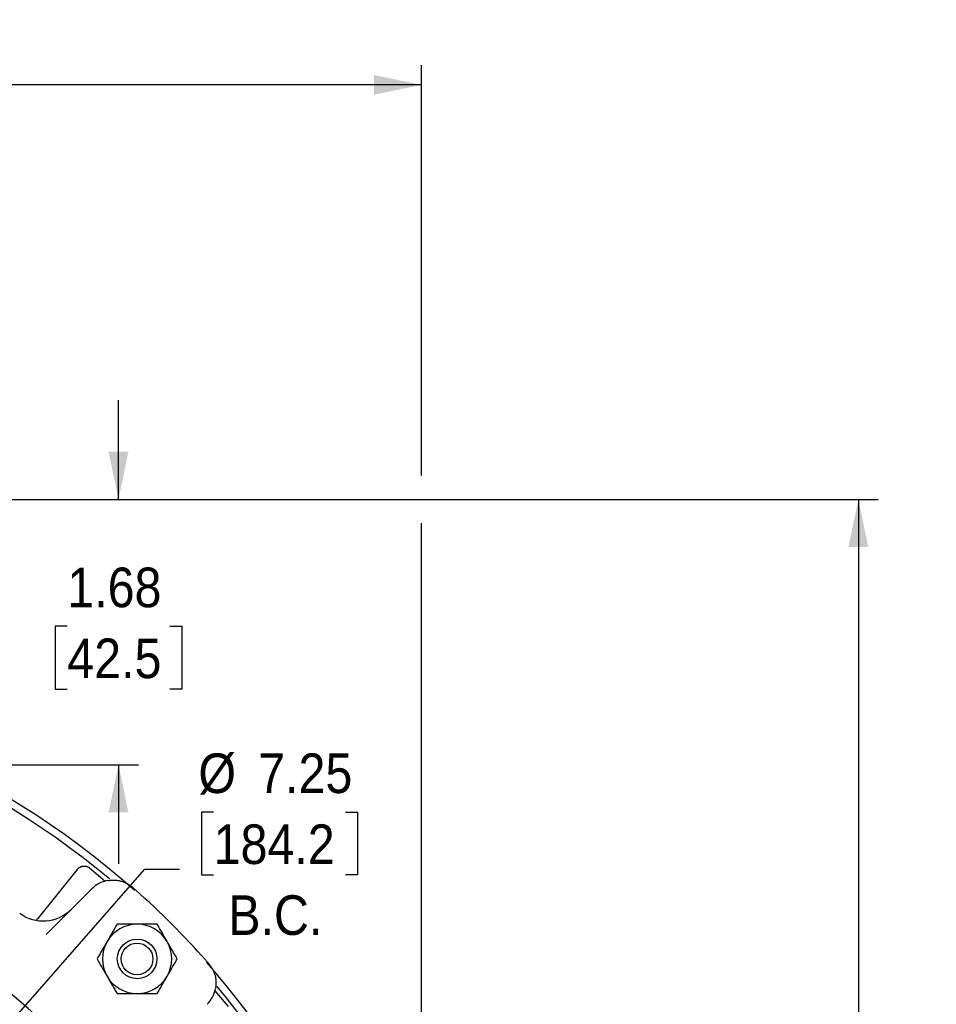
# Model space of a CAD drawing. Header units: inches. Extents: x 1.5 to 80, y 0 to 40.
# Tile 14 of 14: x 63.4 to 69.2, y 33.2 to 39.4. Entities that reach past the tile are written whole.
import ezdxf

# ---------------------------------------------------------------- set-up
doc = ezdxf.new("R2010")
doc.units = ezdxf.units.IN
doc.header["$MEASUREMENT"] = 0
doc.linetypes.add('SLD-Center', pattern=[1.45, 0.7, -0.25, 0.25, -0.25])
doc.linetypes.add('SLD-Solid', pattern=[0])
doc.layers.add('CENTER', color=40, linetype='SLD-Center')
doc.layers.add('SLD-0', color=7, linetype='Continuous')
doc.styles.add('SLDTEXTSTYLE0', font='GOTHIC.TTF', dxfattribs={"width": 0.913})
doc.dimstyles.new('SLDDIMSTYLE2', dxfattribs={"dimtxt": 0.25, "dimasz": 0.3, "dimexe": 0, "dimexo": 0.0625, "dimgap": 0.0625, "dimtad": 0, "dimtih": 1, "dimtoh": 1, "dimrnd": 1e-09, "dimzin": 12, "dimdsep": 46, "dimtxsty": 'SLDTEXTSTYLE0', "dimsah": 1, "dimcen": 0.09, "dimadec": 0, "dimazin": 3, "dimtfac": 1, "dimtofl": 0, "dimtmove": 0, "dimatfit": 3, "dimfxl": 0, "dimfrac": 2, "dimtolj": 1, "dimtzin": 12, "dimarcsym": 0})
doc.dimstyles.new('SLDDIMSTYLE4', dxfattribs={"dimtxt": 0.25, "dimasz": 0.3, "dimexe": 0, "dimexo": 0.0625, "dimgap": 0.0625, "dimtad": 0, "dimtih": 1, "dimtoh": 1, "dimrnd": 1e-09, "dimzin": 12, "dimdsep": 46, "dimtxsty": 'SLDTEXTSTYLE0', "dimsah": 1, "dimcen": 0, "dimadec": 0, "dimazin": 3, "dimtfac": 1, "dimtofl": 0, "dimtmove": 0, "dimatfit": 3, "dimfxl": 0, "dimfrac": 2, "dimtolj": 1, "dimtzin": 12, "dimarcsym": 0})
doc.dimstyles.new('SLDDIMSTYLE7', dxfattribs={"dimtxt": 0.25, "dimasz": 0.3, "dimexe": 0, "dimexo": 0.0625, "dimgap": 0.0625, "dimtad": 0, "dimtih": 1, "dimtoh": 1, "dimrnd": 1e-09, "dimzin": 12, "dimdsep": 46, "dimtxsty": 'SLDTEXTSTYLE0', "dimsah": 1, "dimcen": 0, "dimadec": 0, "dimazin": 3, "dimtfac": 1, "dimtofl": 0, "dimtmove": 0, "dimatfit": 3, "dimfxl": 0, "dimfrac": 2, "dimtolj": 1, "dimtzin": 12, "dimarcsym": 0})
doc.dimstyles.new('SLDDIMSTYLE9', dxfattribs={"dimtxt": 0.25, "dimasz": 0.3, "dimexe": 0, "dimexo": 0.0625, "dimgap": 0.0625, "dimtad": 0, "dimtih": 1, "dimtoh": 1, "dimrnd": 1e-09, "dimzin": 12, "dimdsep": 46, "dimtxsty": 'SLDTEXTSTYLE0', "dimsah": 1, "dimcen": 0.09, "dimadec": 0, "dimazin": 3, "dimtfac": 1, "dimtmove": 0, "dimatfit": 0, "dimfxl": 0, "dimfrac": 2, "dimtolj": 1, "dimtzin": 12, "dimarcsym": 0})

# ---------------------------------------------------------------- blocks, each defined once
blk = doc.blocks.new('_D_15')
at = {"layer": 'SLD-0'}
for p, q in [((64.6587, 34.408), (64.5825, 34.408)), ((64.5825, 34.408), (64.5825, 34.0111)), ((65.4899, 34.408), (65.5661, 34.408)), ((65.5661, 34.408), (65.5661, 34.0111)), ((62.9652, 32.6093), (64.2251, 34.0477)), ((64.2251, 34.0477), (64.4438, 34.0477)), ((64.5825, 34.0111), (64.6587, 34.0111)), ((65.5661, 34.0111), (65.4899, 34.0111))]:
    blk.add_line(p, q, dxfattribs=at)
blk.add_solid([(62.9652, 32.6093), (63.2098, 32.7938), (63.1158, 32.8761)], dxfattribs=at)
at = {"layer": 'SLD-0', "char_height": 0.25, "attachment_point": 1, "style": 'SLDTEXTSTYLE0'}
for s, insert in [('%%c', (64.5625, 34.7781)), ('7.25', (64.9396, 34.7781)), ('184.2', (64.6587, 34.3304)), ('B.C.', (64.7509, 33.8828))]:
    blk.add_mtext(s, dxfattribs=dict(at, insert=insert))
blk = doc.blocks.new('_D_26')
at = {"layer": 'SLD-0'}
for p, q in [((60.7217, 36.3814), (68.8507, 36.3814)), ((68.7257, 36.3814), (68.7257, 30.917)), ((68.31, 30.5429), (68.2339, 30.5429)), ((68.2339, 30.5429), (68.2339, 30.1461)), ((69.1413, 30.5429), (69.2175, 30.5429)), ((69.2175, 30.5429), (69.2175, 30.1461)), ((68.2339, 30.1461), (68.31, 30.1461)), ((69.2175, 30.1461), (69.1413, 30.1461)), ((68.7257, 24.6309), (68.7257, 30.0953)), ((65.5017, 24.6309), (68.8507, 24.6309))]:
    blk.add_line(p, q, dxfattribs=at)
for points in [[(68.7257, 36.3814), (68.6632, 36.0814), (68.7882, 36.0814)], [(68.7257, 24.6309), (68.7882, 24.9309), (68.6632, 24.9309)]]:
    blk.add_solid(points, dxfattribs=at)
at = {"layer": 'SLD-0', "char_height": 0.25, "attachment_point": 1, "style": 'SLDTEXTSTYLE0'}
for s, insert in [('11.75', (68.31, 30.9131)), ('298.5', (68.31, 30.4654))]:
    blk.add_mtext(s, dxfattribs=dict(at, insert=insert))
blk = doc.blocks.new('_D_27')
at = {"layer": 'SLD-0'}
for p, q in [((52.9277, 32.6101), (52.9277, 39.1219)), ((65.9697, 36.5314), (65.9697, 39.1219)), ((59.0331, 39.0337), (58.9569, 39.0337)), ((58.9569, 39.0337), (58.9569, 38.6368)), ((59.8643, 39.0337), (59.9405, 39.0337)), ((59.9405, 39.0337), (59.9405, 38.6368)), ((52.9277, 38.9969), (58.8301, 38.9969)), ((65.9697, 38.9969), (60.0674, 38.9969)), ((58.9569, 38.6368), (59.0331, 38.6368)), ((59.9405, 38.6368), (59.8643, 38.6368)), ((65.9697, 31.7992), (65.9697, 36.2314)), ((52.9277, 32.3099), (52.9277, 32.3101)), ((65.9697, 30.5775), (65.9697, 31.4992)), ((65.9697, 29.9324), (65.9697, 30.2775))]:
    blk.add_line(p, q, dxfattribs=at)
for points in [[(52.9277, 38.9969), (53.2277, 38.9344), (53.2277, 39.0594)], [(65.9697, 38.9969), (65.6697, 39.0594), (65.6697, 38.9344)]]:
    blk.add_solid(points, dxfattribs=at)
at = {"layer": 'SLD-0', "char_height": 0.25, "attachment_point": 1, "style": 'SLDTEXTSTYLE0'}
for s, insert in [('13.04', (59.0331, 39.4038)), ('331.3', (59.0331, 38.9562))]:
    blk.add_mtext(s, dxfattribs=dict(at, insert=insert))
blk = doc.blocks.new('_D_28')
at = {"layer": 'SLD-0'}
for p, q in [((64.0587, 36.3814), (64.0587, 37.0064)), ((60.7217, 36.3814), (64.1837, 36.3814)), ((63.7354, 35.5807), (63.6593, 35.5807)), ((63.6593, 35.5807), (63.6593, 35.1838)), ((64.382, 35.5807), (64.4581, 35.5807)), ((64.4581, 35.5807), (64.4581, 35.1838)), ((63.6593, 35.1838), (63.7354, 35.1838)), ((64.4581, 35.1838), (64.382, 35.1838)), ((60.9646, 34.7064), (64.1837, 34.7064)), ((64.0587, 34.7064), (64.0587, 34.0814))]:
    blk.add_line(p, q, dxfattribs=at)
for points in [[(64.0587, 36.3814), (64.1212, 36.6814), (63.9962, 36.6814)], [(64.0587, 34.7064), (63.9962, 34.4064), (64.1212, 34.4064)]]:
    blk.add_solid(points, dxfattribs=at)
at = {"layer": 'SLD-0', "char_height": 0.25, "attachment_point": 1, "style": 'SLDTEXTSTYLE0'}
for s, insert in [('1.68', (63.7354, 35.9508)), ('42.5', (63.7354, 35.5032))]:
    blk.add_mtext(s, dxfattribs=dict(at, insert=insert))
blk = doc.blocks.new('_D_30')
at = {"layer": 'SLD-0'}
for p, q in [((54.6777, 32.8208), (54.6015, 32.8208)), ((54.6015, 32.8208), (54.6015, 32.424)), ((55.5089, 32.8208), (55.5851, 32.8208)), ((55.5851, 32.8208), (55.5851, 32.424)), ((55.9112, 32.784), (55.6612, 32.784)), ((57.1546, 32.0107), (55.9112, 32.784)), ((54.6015, 32.424), (54.6777, 32.424)), ((55.5851, 32.424), (55.5089, 32.424))]:
    blk.add_line(p, q, dxfattribs=at)
blk.add_solid([(57.1546, 32.0107), (56.9329, 32.2223), (56.8668, 32.1161)], dxfattribs=at)
at = {"layer": 'SLD-0', "char_height": 0.25, "attachment_point": 1, "style": 'SLDTEXTSTYLE0'}
for s, insert in [('%%c', (54.5815, 33.191)), ('8.06', (54.9585, 33.191)), ('204.7', (54.6777, 32.7433))]:
    blk.add_mtext(s, dxfattribs=dict(at, insert=insert))

msp = doc.modelspace()

# ---------------------------------------------------------------- linework, layer by layer
at = {"layer": 'CENTER'}
msp.add_circle((60.57672, 29.88239), 3.625, dxfattribs=at)
at = {"layer": 'SLD-0', "linetype": 'SLD-Solid', "lineweight": 25}
for p, q in [((63.87627, 34.05556), (63.97434, 33.97164)), ((63.55207, 33.73684), (63.79917, 34.0467)), ((63.99002, 33.976), (63.99426, 33.97674)), ((63.60146, 33.63544), (63.88942, 33.9234)), ((63.55207, 33.73684), (63.5407, 33.72716)), ((64.66494, 33.28122), (64.7499, 33.18193)), ((64.67043, 33.29623), (64.67034, 33.29568))]:
    msp.add_line(p, q, dxfattribs=at)
for radius in [0.125, 0.1]:
    msp.add_circle((64.1759, 33.48156), radius, dxfattribs=at)
for centre, radius, start, end in [((60.57672, 29.88239), 5.393, 48.353614, 86.385408), ((60.57672, 29.88239), 5.345, 50.163785, 86.352904), ((60.57672, 29.88239), 4.39115, 275.945408, 84.054592), ((60.57672, 29.88239), 4.25, 275.024191, 84.975809), ((64.02377, 33.78905), 0.19, 100.9725, 135), ((60.57672, 29.88239), 5.4, 41.670858, 48.329142), ((63.58335, 33.97089), 0.25, 233.66975, 315), ((64.1759, 33.48156), 0.219, 90, 150), ((64.1759, 33.48156), 0.219, 30, 90), ((64.1759, 33.48156), 0.219, 150, 210), ((64.1759, 33.48156), 0.219, 330, 30), ((60.57672, 29.88239), 5.393, 337.914592, 41.546538), ((64.1759, 33.48156), 0.219, 210, 270), ((64.1759, 33.48156), 0.219, 270, 330), ((60.57672, 29.88239), 5.345, 337.947096, 39.836617), ((64.48338, 33.32943), 0.19, 315, 349.0275)]:
    msp.add_arc(centre, radius, start, end, dxfattribs=at)
for points, knots in [([(63.79917, 34.0467), (63.80014, 34.04786), (63.80208, 34.05016), (63.80529, 34.05328), (63.80866, 34.05609), (63.81216, 34.05856), (63.81573, 34.06069), (63.81931, 34.06248), (63.82285, 34.06395), (63.82631, 34.06511), (63.82965, 34.066), (63.83283, 34.06664), (63.83767, 34.06734), (63.84437, 34.06759), (63.85292, 34.06659), (63.8613, 34.06421), (63.86925, 34.06061), (63.87394, 34.05724), (63.87627, 34.05556)], [0, 0, 0, 0, 0.052712, 0.1047487, 0.1558094, 0.2056087, 0.2538835, 0.3003973, 0.3449438, 0.3873483, 0.4274677, 0.4651894, 0.5004288, 0.5977759, 0.6978133, 0.7991676, 0.9003755, 1, 1, 1, 1]), ([(63.99426, 33.97674), (63.99435, 33.97676), (63.99454, 33.97679), (63.99529, 33.9769), (63.99637, 33.97706), (63.99782, 33.97727), (63.99964, 33.97751), (64.00182, 33.97778), (64.00436, 33.97806), (64.00727, 33.97834), (64.01055, 33.9786), (64.0142, 33.97882), (64.02258, 33.97916), (64.03754, 33.97895), (64.0597, 33.97612), (64.08308, 33.9701), (64.10243, 33.96236), (64.11759, 33.95444), (64.12866, 33.94763), (64.13938, 33.94007), (64.14611, 33.93437), (64.14947, 33.93152)], [0, 0, 0, 0, 0.0194866, 0.0392823, 0.0595251, 0.0803439, 0.1018575, 0.1241736, 0.1473886, 0.1715882, 0.1968482, 0.2232349, 0.250807, 0.3696333, 0.5004717, 0.625135, 0.750341, 0.8132389, 0.8757011, 0.9378975, 1, 1, 1, 1]), ([(64.14947, 33.93152), (64.15092, 33.93024), (64.1538, 33.9277), (64.15816, 33.92384), (64.16253, 33.91996), (64.16545, 33.91736), (64.16692, 33.91606)], [0, 0, 0, 0, 0.250264, 0.499973, 0.7496954, 1, 1, 1, 1]), ([(64.04946, 33.70056), (64.03955, 33.6834), (64.02942, 33.66585), (64.01368, 33.63858), (64.00834, 33.62933), (63.99743, 33.61044), (63.99183, 33.60075), (63.98624, 33.59106)], [0, 0, 0, 0, 0.5, 0.5, 0.75, 0.75, 1, 1, 1, 1]), ([(64.1759, 33.70056), (64.1537, 33.70056), (64.13209, 33.70056), (64.10035, 33.70056), (64.08987, 33.70056), (64.06939, 33.70056), (64.05935, 33.70056), (64.04946, 33.70056)], [0, 0, 0, 0, 0.5, 0.5, 0.75, 0.75, 1, 1, 1, 1]), ([(64.30234, 33.70056), (64.28252, 33.70056), (64.26226, 33.70056), (64.23077, 33.70056), (64.22009, 33.70056), (64.19828, 33.70056), (64.18708, 33.70056), (64.1759, 33.70056)], [0, 0, 0, 0, 0.5, 0.5, 0.75, 0.75, 1, 1, 1, 1]), ([(64.36556, 33.59106), (64.35446, 33.61029), (64.34365, 33.629), (64.32778, 33.65648), (64.32254, 33.66556), (64.3123, 33.6833), (64.30728, 33.69199), (64.30234, 33.70056)], [0, 0, 0, 0, 0.5, 0.5, 0.75, 0.75, 1, 1, 1, 1]), ([(63.98624, 33.59106), (63.97514, 33.57183), (63.96433, 33.55312), (63.94847, 33.52564), (63.94322, 33.51656), (63.93298, 33.49882), (63.92796, 33.49013), (63.92302, 33.48156)], [0, 0, 0, 0, 0.5, 0.5, 0.75, 0.75, 1, 1, 1, 1]), ([(64.42878, 33.48156), (64.41887, 33.49872), (64.40874, 33.51627), (64.39299, 33.54354), (64.38765, 33.55278), (64.37675, 33.57167), (64.37115, 33.58137), (64.36556, 33.59106)], [0, 0, 0, 0, 0.5, 0.5, 0.75, 0.75, 1, 1, 1, 1]), ([(63.92302, 33.48156), (63.93293, 33.4644), (63.94306, 33.44685), (63.9588, 33.41958), (63.96414, 33.41033), (63.97505, 33.39144), (63.98064, 33.38175), (63.98624, 33.37206)], [0, 0, 0, 0, 0.5, 0.5, 0.75, 0.75, 1, 1, 1, 1]), ([(64.36556, 33.37206), (64.37666, 33.39129), (64.38746, 33.41), (64.40333, 33.43748), (64.40857, 33.44656), (64.41881, 33.4643), (64.42383, 33.47299), (64.42878, 33.48156)], [0, 0, 0, 0, 0.5, 0.5, 0.75, 0.75, 1, 1, 1, 1]), ([(64.6104, 33.47258), (64.6117, 33.47112), (64.61429, 33.4682), (64.61817, 33.46382), (64.62203, 33.45946), (64.62458, 33.45658), (64.62585, 33.45514)], [0, 0, 0, 0, 0.2503046, 0.500027, 0.749736, 1, 1, 1, 1]), ([(64.62585, 33.45514), (64.6275, 33.45323), (64.63078, 33.44942), (64.63539, 33.44349), (64.63976, 33.43744), (64.64385, 33.43126), (64.64768, 33.42496), (64.65124, 33.41856), (64.65453, 33.41206), (64.65755, 33.40549), (64.6603, 33.39884), (64.664, 33.38886), (64.66794, 33.37564), (64.6709, 33.36108), (64.67249, 33.34875), (64.67326, 33.33862), (64.67334, 33.33245), (64.67338, 33.32943)], [0, 0, 0, 0, 0.0497169, 0.0993805, 0.1490354, 0.1987257, 0.248496, 0.2983903, 0.3484523, 0.3987253, 0.4492523, 0.5000752, 0.6258687, 0.7500638, 0.8371043, 0.9203124, 1, 1, 1, 1]), ([(63.98624, 33.37206), (63.99734, 33.35283), (64.00814, 33.33412), (64.02401, 33.30664), (64.02925, 33.29756), (64.03949, 33.27982), (64.04451, 33.27113), (64.04946, 33.26256)], [0, 0, 0, 0, 0.5, 0.5, 0.75, 0.75, 1, 1, 1, 1]), ([(64.30234, 33.26256), (64.31224, 33.27972), (64.32238, 33.29727), (64.33812, 33.32454), (64.34346, 33.33378), (64.35436, 33.35267), (64.35996, 33.36237), (64.36556, 33.37206)], [0, 0, 0, 0, 0.5, 0.5, 0.75, 0.75, 1, 1, 1, 1]), ([(64.67338, 33.32943), (64.67337, 33.3276), (64.67334, 33.32404), (64.67312, 33.31916), (64.67284, 33.31481), (64.6725, 33.31103), (64.67216, 33.30779), (64.67183, 33.3051), (64.67154, 33.30296), (64.6713, 33.30138), (64.67114, 33.3003), (64.6711, 33.30005), (64.67108, 33.29992)], [0, 0, 0, 0, 0.12359313, 0.24073297, 0.35175408, 0.45704942, 0.5570795, 0.65238122, 0.7435751, 0.83136881, 0.91655483, 1, 1, 1, 1]), ([(64.04946, 33.26256), (64.06927, 33.26256), (64.08954, 33.26256), (64.12102, 33.26256), (64.1317, 33.26256), (64.15351, 33.26256), (64.16471, 33.26256), (64.1759, 33.26256)], [0, 0, 0, 0, 0.5, 0.5, 0.75, 0.75, 1, 1, 1, 1]), ([(64.1759, 33.26256), (64.1981, 33.26256), (64.21971, 33.26256), (64.25144, 33.26256), (64.26192, 33.26256), (64.2824, 33.26256), (64.29245, 33.26256), (64.30234, 33.26256)], [0, 0, 0, 0, 0.5, 0.5, 0.75, 0.75, 1, 1, 1, 1])]:
    msp.add_open_spline(points, degree=3, knots=knots, dxfattribs=at)

# ---------------------------------------------------------------- dimensions: what is measured, and where the dimension line sits
at = {"layer": 'SLD-0'}
dim = msp.add_linear_dim(base=(52.92772, 38.99691), p1=(65.96972, 29.88239), p2=(52.92772, 32.25989), dimstyle='SLDDIMSTYLE2', dxfattribs=at)
dim.commit()
dim.dimension.update_dxf_attribs({"geometry": '_D_27', "text_midpoint": (59.44872, 38.99691), "dimtype": 160})
for base, p1, p2, dimstyle, picture, middle in [((64.058704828, 34.7063858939), (60.6717236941, 36.3813858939), (60.9145942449, 34.7063858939), 'SLDDIMSTYLE9', '_D_28', (64.058704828, 35.5438858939)), ((68.72566, 24.63089), (60.67172, 36.38139), (65.45172, 24.63089), 'SLDDIMSTYLE2', '_D_26', (68.72566, 30.50614))]:
    dim = msp.add_linear_dim(base=base, p1=p1, p2=p2, angle=90, dimstyle=dimstyle, dxfattribs=at)
    dim.commit()
    dim.dimension.update_dxf_attribs({"geometry": picture, "text_midpoint": middle, "dimtype": 160})
dim = msp.add_diameter_dim_2p(p1=(58.18828, 27.15549), p2=(62.96516, 32.60929), text='<>\\PB.C.', dimstyle='SLDDIMSTYLE4', dxfattribs=at)
dim.commit()
dim.dimension.update_dxf_attribs({"geometry": '_D_15', "text_midpoint": (65.0743, 34.17275), "dimtype": 163})
dim = msp.add_diameter_dim_2p(p1=(63.99885, 27.75402), p2=(57.15459, 32.01075), dimstyle='SLDDIMSTYLE7', dxfattribs=at)
dim.commit()
dim.dimension.update_dxf_attribs({"geometry": '_D_30', "text_midpoint": (55.09328, 32.78404), "dimtype": 163})

doc.saveas('drawing.dxf')
